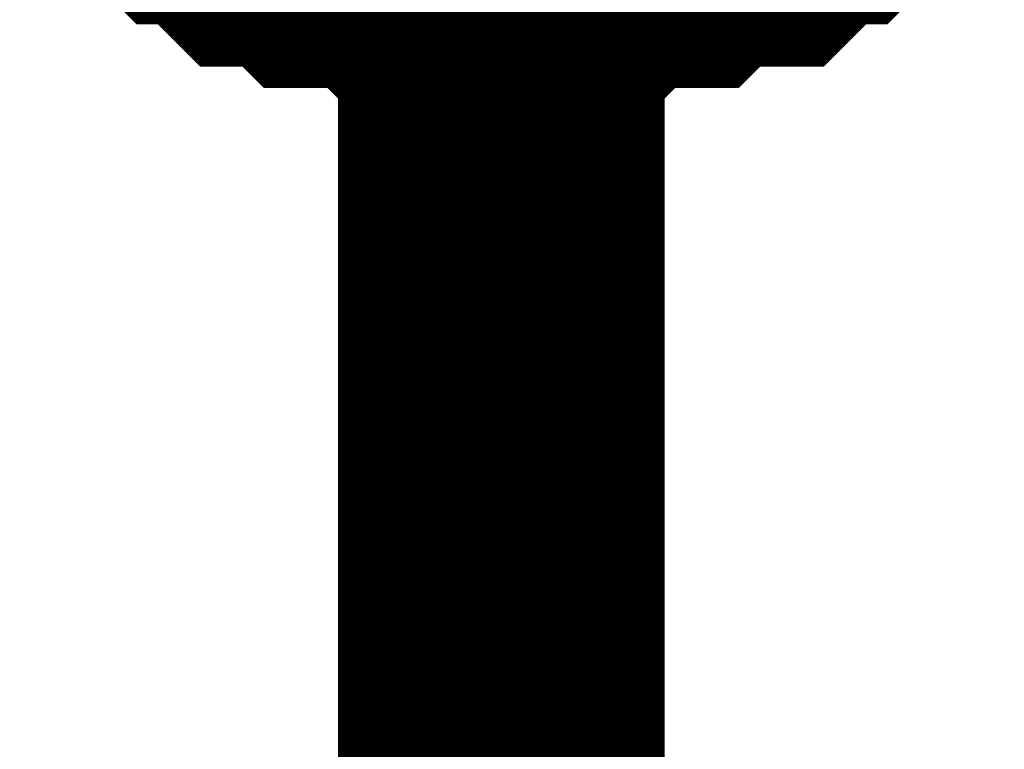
# Model space of a CAD drawing. Header units: inches. Extents: x 0 to 292, y 0 to 193.
# Tile 105 of 155: x 167.956 to 168.859, y 137.181 to 137.851. Entities that reach past the tile are written whole.
import ezdxf

# ---------------------------------------------------------------- set-up
doc = ezdxf.new("R2010")
doc.units = ezdxf.units.IN
doc.layers.add('Sheet', color=255, linetype='Continuous')

msp = doc.modelspace()

# ---------------------------------------------------------------- linework, layer by layer
at = {"layer": 'Sheet'}
for points in [[(168.39783, 135.87256, 0.29972, 0.29972, 0), (168.39783, 138.4259, 0.29972, 0.29972, 0)], [(168.39783, 137.91913, 0.29972, 0.29972, 0), (168.37835, 137.91913, 0.29972, 0.29972, 0), (168.33938, 137.91913, 0.29972, 0.29972, 0), (168.3199, 137.91913, 0.29972, 0.29972, 0), (168.30041, 137.93862, 0.29972, 0.29972, 0), (168.28093, 137.93862, 0.29972, 0.29972, 0), (168.24196, 137.93862, 0.29972, 0.29972, 0), (168.22248, 137.95811, 0.29972, 0.29972, 0), (168.20299, 137.95811, 0.29972, 0.29972, 0), (168.18351, 137.95811, 0.29972, 0.29972, 0), (168.16403, 137.9776, 0.29972, 0.29972, 0), (168.14454, 137.99709, 0.29972, 0.29972, 0), (168.12506, 137.99709, 0.29972, 0.29972, 0), (168.10558, 138.01658, 0.29972, 0.29972, 0)], [(168.39783, 137.91913, 0.29972, 0.29972, 0), (168.37835, 137.91913, 0.29972, 0.29972, 0), (168.33938, 137.91913, 0.29972, 0.29972, 0), (168.3199, 137.91913, 0.29972, 0.29972, 0), (168.30041, 137.93862, 0.29972, 0.29972, 0), (168.28093, 137.93862, 0.29972, 0.29972, 0), (168.24196, 137.93862, 0.29972, 0.29972, 0), (168.22248, 137.95811, 0.29972, 0.29972, 0), (168.20299, 137.95811, 0.29972, 0.29972, 0), (168.18351, 137.95811, 0.29972, 0.29972, 0), (168.16403, 137.9776, 0.29972, 0.29972, 0), (168.14454, 137.99709, 0.29972, 0.29972, 0), (168.12506, 137.99709, 0.29972, 0.29972, 0), (168.10558, 138.01658, 0.29972, 0.29972, 0)], [(168.39783, 137.91913, 0.29972, 0.29972, 0), (168.37835, 137.91913, 0.29972, 0.29972, 0), (168.33938, 137.91913, 0.29972, 0.29972, 0), (168.3199, 137.91913, 0.29972, 0.29972, 0), (168.30041, 137.93862, 0.29972, 0.29972, 0), (168.28093, 137.93862, 0.29972, 0.29972, 0), (168.24196, 137.93862, 0.29972, 0.29972, 0), (168.22248, 137.95811, 0.29972, 0.29972, 0), (168.20299, 137.95811, 0.29972, 0.29972, 0), (168.18351, 137.95811, 0.29972, 0.29972, 0), (168.16403, 137.9776, 0.29972, 0.29972, 0), (168.14454, 137.99709, 0.29972, 0.29972, 0), (168.12506, 137.99709, 0.29972, 0.29972, 0), (168.10558, 138.01658, 0.29972, 0.29972, 0)], [(168.39783, 137.91913, 0.29972, 0.29972, 0), (168.37835, 137.91913, 0.29972, 0.29972, 0), (168.33938, 137.91913, 0.29972, 0.29972, 0), (168.3199, 137.91913, 0.29972, 0.29972, 0), (168.30041, 137.93862, 0.29972, 0.29972, 0), (168.28093, 137.93862, 0.29972, 0.29972, 0), (168.24196, 137.93862, 0.29972, 0.29972, 0), (168.22248, 137.95811, 0.29972, 0.29972, 0), (168.20299, 137.95811, 0.29972, 0.29972, 0), (168.18351, 137.95811, 0.29972, 0.29972, 0), (168.16403, 137.9776, 0.29972, 0.29972, 0), (168.14454, 137.99709, 0.29972, 0.29972, 0), (168.12506, 137.99709, 0.29972, 0.29972, 0), (168.10558, 138.01658, 0.29972, 0.29972, 0)], [(168.39783, 137.91913, 0.29972, 0.29972, 0), (168.37835, 137.91913, 0.29972, 0.29972, 0), (168.33938, 137.91913, 0.29972, 0.29972, 0), (168.3199, 137.91913, 0.29972, 0.29972, 0), (168.30041, 137.93862, 0.29972, 0.29972, 0), (168.28093, 137.93862, 0.29972, 0.29972, 0), (168.24196, 137.93862, 0.29972, 0.29972, 0), (168.22248, 137.95811, 0.29972, 0.29972, 0), (168.20299, 137.95811, 0.29972, 0.29972, 0), (168.18351, 137.95811, 0.29972, 0.29972, 0), (168.16403, 137.9776, 0.29972, 0.29972, 0), (168.14454, 137.99709, 0.29972, 0.29972, 0), (168.12506, 137.99709, 0.29972, 0.29972, 0), (168.10558, 138.01658, 0.29972, 0.29972, 0)], [(168.39783, 137.91913, 0.29972, 0.29972, 0), (168.37835, 137.91913, 0.29972, 0.29972, 0), (168.33938, 137.91913, 0.29972, 0.29972, 0), (168.3199, 137.91913, 0.29972, 0.29972, 0), (168.30041, 137.93862, 0.29972, 0.29972, 0), (168.28093, 137.93862, 0.29972, 0.29972, 0), (168.24196, 137.93862, 0.29972, 0.29972, 0), (168.22248, 137.95811, 0.29972, 0.29972, 0), (168.20299, 137.95811, 0.29972, 0.29972, 0), (168.18351, 137.95811, 0.29972, 0.29972, 0), (168.16403, 137.9776, 0.29972, 0.29972, 0), (168.14454, 137.99709, 0.29972, 0.29972, 0), (168.12506, 137.99709, 0.29972, 0.29972, 0), (168.10558, 138.01658, 0.29972, 0.29972, 0)], [(168.39783, 137.91913, 0.29972, 0.29972, 0), (168.37835, 137.91913, 0.29972, 0.29972, 0), (168.33938, 137.91913, 0.29972, 0.29972, 0), (168.3199, 137.91913, 0.29972, 0.29972, 0), (168.30041, 137.93862, 0.29972, 0.29972, 0), (168.28093, 137.93862, 0.29972, 0.29972, 0), (168.24196, 137.93862, 0.29972, 0.29972, 0), (168.22248, 137.95811, 0.29972, 0.29972, 0), (168.20299, 137.95811, 0.29972, 0.29972, 0), (168.18351, 137.95811, 0.29972, 0.29972, 0), (168.16403, 137.9776, 0.29972, 0.29972, 0), (168.14454, 137.99709, 0.29972, 0.29972, 0), (168.12506, 137.99709, 0.29972, 0.29972, 0), (168.10558, 138.01658, 0.29972, 0.29972, 0)], [(168.39783, 137.91913, 0.29972, 0.29972, 0), (168.37835, 137.91913, 0.29972, 0.29972, 0), (168.33938, 137.91913, 0.29972, 0.29972, 0), (168.3199, 137.91913, 0.29972, 0.29972, 0), (168.30041, 137.93862, 0.29972, 0.29972, 0), (168.28093, 137.93862, 0.29972, 0.29972, 0), (168.24196, 137.93862, 0.29972, 0.29972, 0), (168.22248, 137.95811, 0.29972, 0.29972, 0), (168.20299, 137.95811, 0.29972, 0.29972, 0), (168.18351, 137.95811, 0.29972, 0.29972, 0), (168.16403, 137.9776, 0.29972, 0.29972, 0), (168.14454, 137.99709, 0.29972, 0.29972, 0), (168.12506, 137.99709, 0.29972, 0.29972, 0), (168.10558, 138.01658, 0.29972, 0.29972, 0)], [(168.70957, 138.01658, 0.29972, 0.29972, 0), (168.69009, 137.99709, 0.29972, 0.29972, 0), (168.6706, 137.99709, 0.29972, 0.29972, 0), (168.65112, 137.9776, 0.29972, 0.29972, 0), (168.63164, 137.95811, 0.29972, 0.29972, 0), (168.59267, 137.95811, 0.29972, 0.29972, 0), (168.57319, 137.95811, 0.29972, 0.29972, 0), (168.5537, 137.93862, 0.29972, 0.29972, 0), (168.53422, 137.93862, 0.29972, 0.29972, 0), (168.49525, 137.93862, 0.29972, 0.29972, 0), (168.47577, 137.91913, 0.29972, 0.29972, 0), (168.45628, 137.91913, 0.29972, 0.29972, 0), (168.41732, 137.91913, 0.29972, 0.29972, 0), (168.39783, 137.91913, 0.29972, 0.29972, 0)], [(168.70957, 138.01658, 0.29972, 0.29972, 0), (168.69009, 137.99709, 0.29972, 0.29972, 0), (168.6706, 137.99709, 0.29972, 0.29972, 0), (168.65112, 137.9776, 0.29972, 0.29972, 0), (168.63164, 137.95811, 0.29972, 0.29972, 0), (168.59267, 137.95811, 0.29972, 0.29972, 0), (168.57319, 137.95811, 0.29972, 0.29972, 0), (168.5537, 137.93862, 0.29972, 0.29972, 0), (168.53422, 137.93862, 0.29972, 0.29972, 0), (168.49525, 137.93862, 0.29972, 0.29972, 0), (168.47577, 137.91913, 0.29972, 0.29972, 0), (168.45628, 137.91913, 0.29972, 0.29972, 0), (168.41732, 137.91913, 0.29972, 0.29972, 0), (168.39783, 137.91913, 0.29972, 0.29972, 0)], [(168.70957, 138.01658, 0.29972, 0.29972, 0), (168.69009, 137.99709, 0.29972, 0.29972, 0), (168.6706, 137.99709, 0.29972, 0.29972, 0), (168.65112, 137.9776, 0.29972, 0.29972, 0), (168.63164, 137.95811, 0.29972, 0.29972, 0), (168.59267, 137.95811, 0.29972, 0.29972, 0), (168.57319, 137.95811, 0.29972, 0.29972, 0), (168.5537, 137.93862, 0.29972, 0.29972, 0), (168.53422, 137.93862, 0.29972, 0.29972, 0), (168.49525, 137.93862, 0.29972, 0.29972, 0), (168.47577, 137.91913, 0.29972, 0.29972, 0), (168.45628, 137.91913, 0.29972, 0.29972, 0), (168.41732, 137.91913, 0.29972, 0.29972, 0), (168.39783, 137.91913, 0.29972, 0.29972, 0)], [(168.70957, 138.01658, 0.29972, 0.29972, 0), (168.69009, 137.99709, 0.29972, 0.29972, 0), (168.6706, 137.99709, 0.29972, 0.29972, 0), (168.65112, 137.9776, 0.29972, 0.29972, 0), (168.63164, 137.95811, 0.29972, 0.29972, 0), (168.59267, 137.95811, 0.29972, 0.29972, 0), (168.57319, 137.95811, 0.29972, 0.29972, 0), (168.5537, 137.93862, 0.29972, 0.29972, 0), (168.53422, 137.93862, 0.29972, 0.29972, 0), (168.49525, 137.93862, 0.29972, 0.29972, 0), (168.47577, 137.91913, 0.29972, 0.29972, 0), (168.45628, 137.91913, 0.29972, 0.29972, 0), (168.41732, 137.91913, 0.29972, 0.29972, 0), (168.39783, 137.91913, 0.29972, 0.29972, 0)], [(168.70957, 138.01658, 0.29972, 0.29972, 0), (168.69009, 137.99709, 0.29972, 0.29972, 0), (168.6706, 137.99709, 0.29972, 0.29972, 0), (168.65112, 137.9776, 0.29972, 0.29972, 0), (168.63164, 137.95811, 0.29972, 0.29972, 0), (168.59267, 137.95811, 0.29972, 0.29972, 0), (168.57319, 137.95811, 0.29972, 0.29972, 0), (168.5537, 137.93862, 0.29972, 0.29972, 0), (168.53422, 137.93862, 0.29972, 0.29972, 0), (168.49525, 137.93862, 0.29972, 0.29972, 0), (168.47577, 137.91913, 0.29972, 0.29972, 0), (168.45628, 137.91913, 0.29972, 0.29972, 0), (168.41732, 137.91913, 0.29972, 0.29972, 0), (168.39783, 137.91913, 0.29972, 0.29972, 0)], [(168.70957, 138.01658, 0.29972, 0.29972, 0), (168.69009, 137.99709, 0.29972, 0.29972, 0), (168.6706, 137.99709, 0.29972, 0.29972, 0), (168.65112, 137.9776, 0.29972, 0.29972, 0), (168.63164, 137.95811, 0.29972, 0.29972, 0), (168.59267, 137.95811, 0.29972, 0.29972, 0), (168.57319, 137.95811, 0.29972, 0.29972, 0), (168.5537, 137.93862, 0.29972, 0.29972, 0), (168.53422, 137.93862, 0.29972, 0.29972, 0), (168.49525, 137.93862, 0.29972, 0.29972, 0), (168.47577, 137.91913, 0.29972, 0.29972, 0), (168.45628, 137.91913, 0.29972, 0.29972, 0), (168.41732, 137.91913, 0.29972, 0.29972, 0), (168.39783, 137.91913, 0.29972, 0.29972, 0)], [(168.70957, 138.01658, 0.29972, 0.29972, 0), (168.69009, 137.99709, 0.29972, 0.29972, 0), (168.6706, 137.99709, 0.29972, 0.29972, 0), (168.65112, 137.9776, 0.29972, 0.29972, 0), (168.63164, 137.95811, 0.29972, 0.29972, 0), (168.59267, 137.95811, 0.29972, 0.29972, 0), (168.57319, 137.95811, 0.29972, 0.29972, 0), (168.5537, 137.93862, 0.29972, 0.29972, 0), (168.53422, 137.93862, 0.29972, 0.29972, 0), (168.49525, 137.93862, 0.29972, 0.29972, 0), (168.47577, 137.91913, 0.29972, 0.29972, 0), (168.45628, 137.91913, 0.29972, 0.29972, 0), (168.41732, 137.91913, 0.29972, 0.29972, 0), (168.39783, 137.91913, 0.29972, 0.29972, 0)], [(168.70957, 138.01658, 0.29972, 0.29972, 0), (168.69009, 137.99709, 0.29972, 0.29972, 0), (168.6706, 137.99709, 0.29972, 0.29972, 0), (168.65112, 137.9776, 0.29972, 0.29972, 0), (168.63164, 137.95811, 0.29972, 0.29972, 0), (168.59267, 137.95811, 0.29972, 0.29972, 0), (168.57319, 137.95811, 0.29972, 0.29972, 0), (168.5537, 137.93862, 0.29972, 0.29972, 0), (168.53422, 137.93862, 0.29972, 0.29972, 0), (168.49525, 137.93862, 0.29972, 0.29972, 0), (168.47577, 137.91913, 0.29972, 0.29972, 0), (168.45628, 137.91913, 0.29972, 0.29972, 0), (168.41732, 137.91913, 0.29972, 0.29972, 0), (168.39783, 137.91913, 0.29972, 0.29972, 0)]]:
    msp.add_lwpolyline(points, format="xyseb", dxfattribs=at)

doc.saveas('drawing.dxf')
